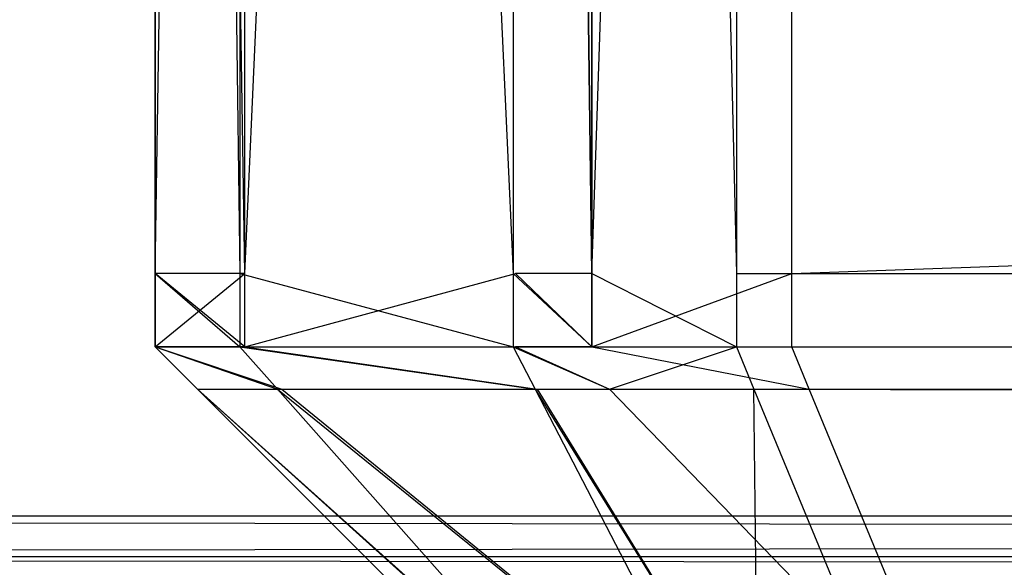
# Model space of a CAD drawing. Extents: x 0 to 0.8, y -0.501 to 0.
# Tile 7 of 105: x 0.01362 to 0.01587, y -0.50002 to -0.49877. Entities that reach past the tile are written whole.
import ezdxf

# ---------------------------------------------------------------- set-up
doc = ezdxf.new("R2010")
doc.units = 0
for name, color, linetype in [('L18_FRONT_FINION_1', 7, 'CONTINUOUS'), ('L2_KORPUS3_2', 7, 'CONTINUOUS'), ('L30_FRONT_FINION_1', 7, 'CONTINUOUS'), ('L9_ABDECKPL_0___REPLACEMTFOREMP', 7, 'CONTINUOUS')]:
    doc.layers.add(name, color=color, linetype=linetype)

msp = doc.modelspace()

# ---------------------------------------------------------------- linework, layer by layer
at = {"layer": 'L18_FRONT_FINION_1', "color": 8}
for points, invisible_edges in [([(0.013927, -0.485707, 0.012633), (0.013927, -0.499352, 0.012121), (0.013927, -0.499352, 0.012633), (0.013927, -0.485707, 0.012633)], 13), ([(0.013927, -0.499352, 0.012121), (0.013927, -0.485707, 0.012633), (0.013927, -0.485707, 0.012121), (0.013927, -0.499352, 0.012121)], 14), ([(0.013927, -0.485707, 0.343682), (0.013927, -0.499352, 0.012633), (0.013927, -0.499352, 0.343682), (0.013927, -0.485707, 0.343682)], 13), ([(0.013927, -0.499352, 0.012633), (0.013927, -0.485707, 0.343682), (0.013927, -0.485707, 0.012633), (0.013927, -0.499352, 0.012633)], 14), ([(0.013927, -0.485707, 0.34415), (0.013927, -0.499352, 0.343682), (0.013927, -0.499352, 0.34415), (0.013927, -0.485707, 0.34415)], 13), ([(0.013927, -0.499352, 0.343682), (0.013927, -0.485707, 0.34415), (0.013927, -0.485707, 0.343682), (0.013927, -0.499352, 0.343682)], 14), ([(0.014121, -0.499352, 0.344345), (0.013927, -0.485707, 0.34415), (0.013927, -0.499352, 0.34415), (0.014121, -0.499352, 0.344345)], 13), ([(0.013927, -0.485707, 0.34415), (0.014121, -0.499352, 0.344345), (0.014121, -0.485707, 0.344345), (0.013927, -0.485707, 0.34415)], 14), ([(0.013927, -0.485707, 0.012121), (0.014132, -0.499352, 0.011916), (0.013927, -0.499352, 0.012121), (0.013927, -0.485707, 0.012121)], 13), ([(0.014132, -0.499352, 0.011916), (0.013927, -0.485707, 0.012121), (0.014132, -0.485707, 0.011916), (0.014132, -0.499352, 0.011916)], 14), ([(0.014747, -0.499352, 0.34497), (0.014121, -0.485707, 0.344345), (0.014121, -0.499352, 0.344345), (0.014747, -0.499352, 0.34497)], 13), ([(0.014121, -0.485707, 0.344345), (0.014747, -0.499352, 0.34497), (0.014747, -0.485707, 0.34497), (0.014121, -0.485707, 0.344345)], 14), ([(0.014752, -0.485707, 0.011296), (0.014132, -0.499352, 0.011916), (0.014132, -0.485707, 0.011916), (0.014752, -0.485707, 0.011296)], 13), ([(0.014132, -0.499352, 0.011916), (0.014752, -0.485707, 0.011296), (0.014752, -0.499352, 0.011296), (0.014132, -0.499352, 0.011916)], 14), ([(0.014927, -0.499352, 0.34515), (0.014747, -0.485707, 0.34497), (0.014747, -0.499352, 0.34497), (0.014927, -0.499352, 0.34515)], 13), ([(0.014747, -0.485707, 0.34497), (0.014927, -0.499352, 0.34515), (0.014927, -0.485707, 0.34515), (0.014747, -0.485707, 0.34497)], 14), ([(0.014752, -0.485707, 0.011296), (0.014927, -0.499352, 0.011122), (0.014752, -0.499352, 0.011296), (0.014752, -0.485707, 0.011296)], 13), ([(0.014927, -0.499352, 0.011122), (0.014752, -0.485707, 0.011296), (0.014927, -0.485707, 0.011122), (0.014927, -0.499352, 0.011122)], 14), ([(0.015385, -0.485707, 0.011122), (0.014927, -0.499352, 0.011122), (0.014927, -0.485707, 0.011122), (0.015385, -0.485707, 0.011122)], 13), ([(0.014927, -0.499352, 0.011122), (0.015385, -0.485707, 0.011122), (0.015385, -0.499352, 0.011122), (0.014927, -0.499352, 0.011122)], 14), ([(0.015258, -0.499352, 0.34515), (0.014927, -0.485707, 0.34515), (0.014927, -0.499352, 0.34515), (0.015258, -0.499352, 0.34515)], 13), ([(0.014927, -0.485707, 0.34515), (0.015258, -0.499352, 0.34515), (0.015258, -0.485707, 0.34515), (0.014927, -0.485707, 0.34515)], 14), ([(0.4, -0.499352, 0.34515), (0.015258, -0.485707, 0.34515), (0.015258, -0.499352, 0.34515), (0.4, -0.499352, 0.34515)], 13), ([(0.015258, -0.485707, 0.34515), (0.4, -0.499352, 0.34515), (0.4, -0.485707, 0.34515), (0.015258, -0.485707, 0.34515)], 14), ([(0.4, -0.485707, 0.011122), (0.015385, -0.499352, 0.011122), (0.015385, -0.485707, 0.011122), (0.4, -0.485707, 0.011122)], 13), ([(0.015385, -0.499352, 0.011122), (0.4, -0.485707, 0.011122), (0.4, -0.499352, 0.011122), (0.015385, -0.499352, 0.011122)], 14), ([(0.013927, -0.499352, 0.012121), (0.014132, -0.49952, 0.011916), (0.013927, -0.49952, 0.012121), (0.013927, -0.499352, 0.012121)], 13), ([(0.014132, -0.49952, 0.011916), (0.013927, -0.499352, 0.012121), (0.014132, -0.499352, 0.011916), (0.014132, -0.49952, 0.011916)], 14), ([(0.014121, -0.49952, 0.344345), (0.013927, -0.499352, 0.34415), (0.013927, -0.49952, 0.34415), (0.014121, -0.49952, 0.344345)], 13), ([(0.013927, -0.499352, 0.34415), (0.014121, -0.49952, 0.344345), (0.014121, -0.499352, 0.344345), (0.013927, -0.499352, 0.34415)], 14), ([(0.013927, -0.499352, 0.34415), (0.013927, -0.49952, 0.343682), (0.013927, -0.49952, 0.34415), (0.013927, -0.499352, 0.34415)], 13), ([(0.013927, -0.49952, 0.343682), (0.013927, -0.499352, 0.34415), (0.013927, -0.499352, 0.343682), (0.013927, -0.49952, 0.343682)], 14), ([(0.013927, -0.499352, 0.343682), (0.013927, -0.49952, 0.012633), (0.013927, -0.49952, 0.343682), (0.013927, -0.499352, 0.343682)], 13), ([(0.013927, -0.49952, 0.012633), (0.013927, -0.499352, 0.343682), (0.013927, -0.499352, 0.012633), (0.013927, -0.49952, 0.012633)], 14), ([(0.013927, -0.499352, 0.012633), (0.013927, -0.49952, 0.012121), (0.013927, -0.49952, 0.012633), (0.013927, -0.499352, 0.012633)], 13), ([(0.013927, -0.49952, 0.012121), (0.013927, -0.499352, 0.012633), (0.013927, -0.499352, 0.012121), (0.013927, -0.49952, 0.012121)], 14), ([(0.014747, -0.49952, 0.34497), (0.014121, -0.499352, 0.344345), (0.014121, -0.49952, 0.344345), (0.014747, -0.49952, 0.34497)], 13), ([(0.014121, -0.499352, 0.344345), (0.014747, -0.49952, 0.34497), (0.014747, -0.499352, 0.34497), (0.014121, -0.499352, 0.344345)], 14), ([(0.014752, -0.499352, 0.011296), (0.014132, -0.49952, 0.011916), (0.014132, -0.499352, 0.011916), (0.014752, -0.499352, 0.011296)], 13), ([(0.014132, -0.49952, 0.011916), (0.014752, -0.499352, 0.011296), (0.014752, -0.49952, 0.011296), (0.014132, -0.49952, 0.011916)], 14), ([(0.014927, -0.49952, 0.34515), (0.014747, -0.499352, 0.34497), (0.014747, -0.49952, 0.34497), (0.014927, -0.49952, 0.34515)], 13), ([(0.014747, -0.499352, 0.34497), (0.014927, -0.49952, 0.34515), (0.014927, -0.499352, 0.34515), (0.014747, -0.499352, 0.34497)], 14), ([(0.014752, -0.499352, 0.011296), (0.014927, -0.49952, 0.011122), (0.014752, -0.49952, 0.011296), (0.014752, -0.499352, 0.011296)], 13), ([(0.014927, -0.49952, 0.011122), (0.014752, -0.499352, 0.011296), (0.014927, -0.499352, 0.011122), (0.014927, -0.49952, 0.011122)], 14), ([(0.015258, -0.49952, 0.34515), (0.014927, -0.499352, 0.34515), (0.014927, -0.49952, 0.34515), (0.015258, -0.49952, 0.34515)], 13), ([(0.014927, -0.499352, 0.34515), (0.015258, -0.49952, 0.34515), (0.015258, -0.499352, 0.34515), (0.014927, -0.499352, 0.34515)], 14), ([(0.015385, -0.499352, 0.011122), (0.014927, -0.49952, 0.011122), (0.014927, -0.499352, 0.011122), (0.015385, -0.499352, 0.011122)], 13), ([(0.014927, -0.49952, 0.011122), (0.015385, -0.499352, 0.011122), (0.015385, -0.49952, 0.011122), (0.014927, -0.49952, 0.011122)], 14), ([(0.4, -0.49952, 0.34515), (0.015258, -0.499352, 0.34515), (0.015258, -0.49952, 0.34515), (0.4, -0.49952, 0.34515)], 13), ([(0.015258, -0.499352, 0.34515), (0.4, -0.49952, 0.34515), (0.4, -0.499352, 0.34515), (0.015258, -0.499352, 0.34515)], 14), ([(0.4, -0.499352, 0.011122), (0.015385, -0.49952, 0.011122), (0.015385, -0.499352, 0.011122), (0.4, -0.499352, 0.011122)], 13), ([(0.015385, -0.49952, 0.011122), (0.4, -0.499352, 0.011122), (0.4, -0.49952, 0.011122), (0.015385, -0.49952, 0.011122)], 14), ([(0.014217, -0.499617, 0.011968), (0.013927, -0.49952, 0.012121), (0.014132, -0.49952, 0.011916), (0.014217, -0.499617, 0.011968)], 13), ([(0.013927, -0.49952, 0.012121), (0.014217, -0.499617, 0.011968), (0.014024, -0.499617, 0.012162), (0.013927, -0.49952, 0.012121)], 14), ([(0.014024, -0.499617, 0.34411), (0.013927, -0.49952, 0.343682), (0.014024, -0.499617, 0.343641), (0.014024, -0.499617, 0.34411)], 13), ([(0.013927, -0.49952, 0.343682), (0.014024, -0.499617, 0.34411), (0.013927, -0.49952, 0.34415), (0.013927, -0.49952, 0.343682)], 14), ([(0.014024, -0.499617, 0.012673), (0.013927, -0.49952, 0.343682), (0.013927, -0.49952, 0.012633), (0.014024, -0.499617, 0.012673)], 13), ([(0.013927, -0.49952, 0.343682), (0.014024, -0.499617, 0.012673), (0.014024, -0.499617, 0.343641), (0.013927, -0.49952, 0.343682)], 14), ([(0.014024, -0.499617, 0.012162), (0.013927, -0.49952, 0.012633), (0.013927, -0.49952, 0.012121), (0.014024, -0.499617, 0.012162)], 13), ([(0.013927, -0.49952, 0.012633), (0.014024, -0.499617, 0.012162), (0.014024, -0.499617, 0.012673), (0.013927, -0.49952, 0.012633)], 14), ([(0.014207, -0.499617, 0.344294), (0.013927, -0.49952, 0.34415), (0.014024, -0.499617, 0.34411), (0.014207, -0.499617, 0.344294)], 13), ([(0.013927, -0.49952, 0.34415), (0.014207, -0.499617, 0.344294), (0.014121, -0.49952, 0.344345), (0.013927, -0.49952, 0.34415)], 14), ([(0.014797, -0.499617, 0.344883), (0.014121, -0.49952, 0.344345), (0.014207, -0.499617, 0.344294), (0.014797, -0.499617, 0.344883)], 13), ([(0.014121, -0.49952, 0.344345), (0.014797, -0.499617, 0.344883), (0.014747, -0.49952, 0.34497), (0.014121, -0.49952, 0.344345)], 14), ([(0.014802, -0.499617, 0.011383), (0.014132, -0.49952, 0.011916), (0.014752, -0.49952, 0.011296), (0.014802, -0.499617, 0.011383)], 13), ([(0.014132, -0.49952, 0.011916), (0.014802, -0.499617, 0.011383), (0.014217, -0.499617, 0.011968), (0.014132, -0.49952, 0.011916)], 14), ([(0.014967, -0.499617, 0.345053), (0.014747, -0.49952, 0.34497), (0.014797, -0.499617, 0.344883), (0.014967, -0.499617, 0.345053)], 13), ([(0.014747, -0.49952, 0.34497), (0.014967, -0.499617, 0.345053), (0.014927, -0.49952, 0.34515), (0.014747, -0.49952, 0.34497)], 14), ([(0.014967, -0.499617, 0.011219), (0.014752, -0.49952, 0.011296), (0.014927, -0.49952, 0.011122), (0.014967, -0.499617, 0.011219)], 13), ([(0.014752, -0.49952, 0.011296), (0.014967, -0.499617, 0.011219), (0.014802, -0.499617, 0.011383), (0.014752, -0.49952, 0.011296)], 14), ([(0.015425, -0.499617, 0.011219), (0.014927, -0.49952, 0.011122), (0.015385, -0.49952, 0.011122), (0.015425, -0.499617, 0.011219)], 13), ([(0.014927, -0.49952, 0.011122), (0.015425, -0.499617, 0.011219), (0.014967, -0.499617, 0.011219), (0.014927, -0.49952, 0.011122)], 14), ([(0.014967, -0.499617, 0.345053), (0.015258, -0.49952, 0.34515), (0.014927, -0.49952, 0.34515), (0.014967, -0.499617, 0.345053)], 14), ([(0.015258, -0.49952, 0.34515), (0.014967, -0.499617, 0.345053), (0.015298, -0.499617, 0.345053), (0.015258, -0.49952, 0.34515)], 13), ([(0.4, -0.499617, 0.345053), (0.015258, -0.49952, 0.34515), (0.015298, -0.499617, 0.345053), (0.4, -0.499617, 0.345053)], 13), ([(0.015258, -0.49952, 0.34515), (0.4, -0.499617, 0.345053), (0.4, -0.49952, 0.34515), (0.015258, -0.49952, 0.34515)], 14), ([(0.4, -0.49952, 0.011122), (0.015425, -0.499617, 0.011219), (0.015385, -0.49952, 0.011122), (0.4, -0.49952, 0.011122)], 13), ([(0.015425, -0.499617, 0.011219), (0.4, -0.49952, 0.011122), (0.4, -0.499617, 0.011219), (0.015425, -0.499617, 0.011219)], 14), ([(0.014936, -0.500439, 0.343859), (0.014024, -0.499617, 0.34411), (0.014846, -0.500439, 0.343769), (0.014936, -0.500439, 0.343859)], 13), ([(0.014024, -0.499617, 0.34411), (0.014936, -0.500439, 0.343859), (0.014207, -0.499617, 0.344294), (0.014024, -0.499617, 0.34411)], 14), ([(0.014846, -0.500439, 0.012502), (0.014024, -0.499617, 0.012673), (0.014024, -0.499617, 0.012162), (0.014846, -0.500439, 0.012502)], 13), ([(0.014024, -0.499617, 0.012673), (0.014846, -0.500439, 0.012502), (0.014846, -0.500439, 0.013013), (0.014024, -0.499617, 0.012673)], 14), ([(0.014846, -0.500439, 0.013013), (0.014024, -0.499617, 0.343641), (0.014024, -0.499617, 0.012673), (0.014846, -0.500439, 0.013013)], 13), ([(0.014024, -0.499617, 0.343641), (0.014846, -0.500439, 0.013013), (0.014846, -0.500439, 0.343302), (0.014024, -0.499617, 0.343641)], 14), ([(0.014846, -0.500439, 0.343769), (0.014024, -0.499617, 0.343641), (0.014846, -0.500439, 0.343302), (0.014846, -0.500439, 0.343769)], 13), ([(0.014024, -0.499617, 0.343641), (0.014846, -0.500439, 0.343769), (0.014024, -0.499617, 0.34411), (0.014024, -0.499617, 0.343641)], 14), ([(0.014941, -0.500439, 0.012408), (0.014024, -0.499617, 0.012162), (0.014217, -0.499617, 0.011968), (0.014941, -0.500439, 0.012408)], 13), ([(0.014024, -0.499617, 0.012162), (0.014941, -0.500439, 0.012408), (0.014846, -0.500439, 0.012502), (0.014024, -0.499617, 0.012162)], 14), ([(0.015224, -0.500439, 0.344148), (0.014207, -0.499617, 0.344294), (0.014936, -0.500439, 0.343859), (0.015224, -0.500439, 0.344148)], 13), ([(0.014207, -0.499617, 0.344294), (0.015224, -0.500439, 0.344148), (0.014797, -0.499617, 0.344883), (0.014207, -0.499617, 0.344294)], 14), ([(0.015227, -0.500439, 0.012121), (0.014217, -0.499617, 0.011968), (0.014802, -0.499617, 0.011383), (0.015227, -0.500439, 0.012121)], 13), ([(0.014217, -0.499617, 0.011968), (0.015227, -0.500439, 0.012121), (0.014941, -0.500439, 0.012408), (0.014217, -0.499617, 0.011968)], 14), ([(0.015307, -0.500439, 0.344231), (0.014797, -0.499617, 0.344883), (0.015224, -0.500439, 0.344148), (0.015307, -0.500439, 0.344231)], 13), ([(0.014797, -0.499617, 0.344883), (0.015307, -0.500439, 0.344231), (0.014967, -0.499617, 0.345053), (0.014797, -0.499617, 0.344883)], 14), ([(0.015307, -0.500439, 0.012041), (0.014802, -0.499617, 0.011383), (0.014967, -0.499617, 0.011219), (0.015307, -0.500439, 0.012041)], 13), ([(0.014802, -0.499617, 0.011383), (0.015307, -0.500439, 0.012041), (0.015227, -0.500439, 0.012121), (0.014802, -0.499617, 0.011383)], 14), ([(0.015765, -0.500439, 0.012041), (0.014967, -0.499617, 0.011219), (0.015425, -0.499617, 0.011219), (0.015765, -0.500439, 0.012041)], 13), ([(0.014967, -0.499617, 0.011219), (0.015765, -0.500439, 0.012041), (0.015307, -0.500439, 0.012041), (0.014967, -0.499617, 0.011219)], 14), ([(0.015307, -0.500439, 0.344231), (0.015298, -0.499617, 0.345053), (0.014967, -0.499617, 0.345053), (0.015307, -0.500439, 0.344231)], 14), ([(0.4, -0.500439, 0.344231), (0.015298, -0.499617, 0.345053), (0.015638, -0.500439, 0.344231), (0.4, -0.500439, 0.344231)], 13), ([(0.015298, -0.499617, 0.345053), (0.4, -0.500439, 0.344231), (0.4, -0.499617, 0.345053), (0.015298, -0.499617, 0.345053)], 14), ([(0.015298, -0.499617, 0.345053), (0.015307, -0.500439, 0.344231), (0.015638, -0.500439, 0.344231), (0.015298, -0.499617, 0.345053)], 13), ([(0.4, -0.499617, 0.011219), (0.015765, -0.500439, 0.012041), (0.015425, -0.499617, 0.011219), (0.4, -0.499617, 0.011219)], 13), ([(0.015765, -0.500439, 0.012041), (0.4, -0.499617, 0.011219), (0.4, -0.500439, 0.012041), (0.015765, -0.500439, 0.012041)], 14)]:
    msp.add_3dface(points, dxfattribs=dict(at, invisible_edges=invisible_edges))
at = {"layer": 'L2_KORPUS3_2', "color": 8, "invisible_edges": 15}
for points in [[(0.002909, -0.500668), (0.002912, -0.003857), (0.1, -0.500668), (0.002909, -0.500668)], [(0.002912, -0.003858, 0.00769), (0.002909, -0.500667, 0.00769), (0.1, -0.500667, 0.00769), (0.002912, -0.003858, 0.00769)], [(0.1, -0.500668), (0.002912, -0.003857), (0.1, -0.003857), (0.1, -0.500668)], [(0.002912, -0.003858, 0.00769), (0.1, -0.500667, 0.00769), (0.1, -0.003858, 0.00769), (0.002912, -0.003858, 0.00769)]]:
    msp.add_3dface(points, dxfattribs=at)
at = {"layer": 'L30_FRONT_FINION_1', "color": 8}
for points, invisible_edges in [([(0.013927, -0.485707, 0.349531), (0.013927, -0.499352, 0.349019), (0.013927, -0.499352, 0.349531), (0.013927, -0.485707, 0.349531)], 13), ([(0.013927, -0.499352, 0.349019), (0.013927, -0.485707, 0.349531), (0.013927, -0.485707, 0.349019), (0.013927, -0.499352, 0.349019)], 14), ([(0.013927, -0.485707, 0.586605), (0.013927, -0.499352, 0.349531), (0.013927, -0.499352, 0.586605), (0.013927, -0.485707, 0.586605)], 13), ([(0.013927, -0.499352, 0.349531), (0.013927, -0.485707, 0.586605), (0.013927, -0.485707, 0.349531), (0.013927, -0.499352, 0.349531)], 14), ([(0.013927, -0.485707, 0.587074), (0.013927, -0.499352, 0.586605), (0.013927, -0.499352, 0.587074), (0.013927, -0.485707, 0.587074)], 13), ([(0.013927, -0.499352, 0.586605), (0.013927, -0.485707, 0.587074), (0.013927, -0.485707, 0.586605), (0.013927, -0.499352, 0.586605)], 14), ([(0.014121, -0.499352, 0.587269), (0.013927, -0.485707, 0.587074), (0.013927, -0.499352, 0.587074), (0.014121, -0.499352, 0.587269)], 13), ([(0.013927, -0.485707, 0.587074), (0.014121, -0.499352, 0.587269), (0.014121, -0.485707, 0.587269), (0.013927, -0.485707, 0.587074)], 14), ([(0.014132, -0.485707, 0.348814), (0.013927, -0.499352, 0.349019), (0.013927, -0.485707, 0.349019), (0.014132, -0.485707, 0.348814)], 13), ([(0.013927, -0.499352, 0.349019), (0.014132, -0.485707, 0.348814), (0.014132, -0.499352, 0.348814), (0.013927, -0.499352, 0.349019)], 14), ([(0.014747, -0.499352, 0.587894), (0.014121, -0.485707, 0.587269), (0.014121, -0.499352, 0.587269), (0.014747, -0.499352, 0.587894)], 13), ([(0.014121, -0.485707, 0.587269), (0.014747, -0.499352, 0.587894), (0.014747, -0.485707, 0.587894), (0.014121, -0.485707, 0.587269)], 14), ([(0.014752, -0.485707, 0.348194), (0.014132, -0.499352, 0.348814), (0.014132, -0.485707, 0.348814), (0.014752, -0.485707, 0.348194)], 13), ([(0.014132, -0.499352, 0.348814), (0.014752, -0.485707, 0.348194), (0.014752, -0.499352, 0.348194), (0.014132, -0.499352, 0.348814)], 14), ([(0.014927, -0.499352, 0.588074), (0.014747, -0.485707, 0.587894), (0.014747, -0.499352, 0.587894), (0.014927, -0.499352, 0.588074)], 13), ([(0.014747, -0.485707, 0.587894), (0.014927, -0.499352, 0.588074), (0.014927, -0.485707, 0.588074), (0.014747, -0.485707, 0.587894)], 14), ([(0.014752, -0.485707, 0.348194), (0.014927, -0.499352, 0.348019), (0.014752, -0.499352, 0.348194), (0.014752, -0.485707, 0.348194)], 13), ([(0.014927, -0.499352, 0.348019), (0.014752, -0.485707, 0.348194), (0.014927, -0.485707, 0.348019), (0.014927, -0.499352, 0.348019)], 14), ([(0.015385, -0.485707, 0.348019), (0.014927, -0.499352, 0.348019), (0.014927, -0.485707, 0.348019), (0.015385, -0.485707, 0.348019)], 13), ([(0.014927, -0.499352, 0.348019), (0.015385, -0.485707, 0.348019), (0.015385, -0.499352, 0.348019), (0.014927, -0.499352, 0.348019)], 14), ([(0.015258, -0.499352, 0.588074), (0.014927, -0.485707, 0.588074), (0.014927, -0.499352, 0.588074), (0.015258, -0.499352, 0.588074)], 13), ([(0.014927, -0.485707, 0.588074), (0.015258, -0.499352, 0.588074), (0.015258, -0.485707, 0.588074), (0.014927, -0.485707, 0.588074)], 14), ([(0.4, -0.499352, 0.588074), (0.015258, -0.485707, 0.588074), (0.015258, -0.499352, 0.588074), (0.4, -0.499352, 0.588074)], 13), ([(0.015258, -0.485707, 0.588074), (0.4, -0.499352, 0.588074), (0.4, -0.485707, 0.588074), (0.015258, -0.485707, 0.588074)], 14), ([(0.4, -0.485707, 0.348019), (0.015385, -0.499352, 0.348019), (0.015385, -0.485707, 0.348019), (0.4, -0.485707, 0.348019)], 13), ([(0.015385, -0.499352, 0.348019), (0.4, -0.485707, 0.348019), (0.4, -0.499352, 0.348019), (0.015385, -0.499352, 0.348019)], 14), ([(0.014132, -0.499352, 0.348814), (0.013927, -0.49952, 0.349019), (0.013927, -0.499352, 0.349019), (0.014132, -0.499352, 0.348814)], 13), ([(0.013927, -0.49952, 0.349019), (0.014132, -0.499352, 0.348814), (0.014132, -0.49952, 0.348814), (0.013927, -0.49952, 0.349019)], 14), ([(0.014121, -0.49952, 0.587269), (0.013927, -0.499352, 0.587074), (0.013927, -0.49952, 0.587074), (0.014121, -0.49952, 0.587269)], 13), ([(0.013927, -0.499352, 0.587074), (0.014121, -0.49952, 0.587269), (0.014121, -0.499352, 0.587269), (0.013927, -0.499352, 0.587074)], 14), ([(0.013927, -0.499352, 0.587074), (0.013927, -0.49952, 0.586605), (0.013927, -0.49952, 0.587074), (0.013927, -0.499352, 0.587074)], 13), ([(0.013927, -0.49952, 0.586605), (0.013927, -0.499352, 0.587074), (0.013927, -0.499352, 0.586605), (0.013927, -0.49952, 0.586605)], 14), ([(0.013927, -0.499352, 0.586605), (0.013927, -0.49952, 0.349531), (0.013927, -0.49952, 0.586605), (0.013927, -0.499352, 0.586605)], 13), ([(0.013927, -0.49952, 0.349531), (0.013927, -0.499352, 0.586605), (0.013927, -0.499352, 0.349531), (0.013927, -0.49952, 0.349531)], 14), ([(0.013927, -0.499352, 0.349531), (0.013927, -0.49952, 0.349019), (0.013927, -0.49952, 0.349531), (0.013927, -0.499352, 0.349531)], 13), ([(0.013927, -0.49952, 0.349019), (0.013927, -0.499352, 0.349531), (0.013927, -0.499352, 0.349019), (0.013927, -0.49952, 0.349019)], 14), ([(0.014747, -0.49952, 0.587894), (0.014121, -0.499352, 0.587269), (0.014121, -0.49952, 0.587269), (0.014747, -0.49952, 0.587894)], 13), ([(0.014121, -0.499352, 0.587269), (0.014747, -0.49952, 0.587894), (0.014747, -0.499352, 0.587894), (0.014121, -0.499352, 0.587269)], 14), ([(0.014752, -0.499352, 0.348194), (0.014132, -0.49952, 0.348814), (0.014132, -0.499352, 0.348814), (0.014752, -0.499352, 0.348194)], 13), ([(0.014132, -0.49952, 0.348814), (0.014752, -0.499352, 0.348194), (0.014752, -0.49952, 0.348194), (0.014132, -0.49952, 0.348814)], 14), ([(0.014927, -0.49952, 0.588074), (0.014747, -0.499352, 0.587894), (0.014747, -0.49952, 0.587894), (0.014927, -0.49952, 0.588074)], 13), ([(0.014747, -0.499352, 0.587894), (0.014927, -0.49952, 0.588074), (0.014927, -0.499352, 0.588074), (0.014747, -0.499352, 0.587894)], 14), ([(0.014752, -0.499352, 0.348194), (0.014927, -0.49952, 0.348019), (0.014752, -0.49952, 0.348194), (0.014752, -0.499352, 0.348194)], 13), ([(0.014927, -0.49952, 0.348019), (0.014752, -0.499352, 0.348194), (0.014927, -0.499352, 0.348019), (0.014927, -0.49952, 0.348019)], 14), ([(0.015258, -0.49952, 0.588074), (0.014927, -0.499352, 0.588074), (0.014927, -0.49952, 0.588074), (0.015258, -0.49952, 0.588074)], 13), ([(0.014927, -0.499352, 0.588074), (0.015258, -0.49952, 0.588074), (0.015258, -0.499352, 0.588074), (0.014927, -0.499352, 0.588074)], 14), ([(0.015385, -0.499352, 0.348019), (0.014927, -0.49952, 0.348019), (0.014927, -0.499352, 0.348019), (0.015385, -0.499352, 0.348019)], 13), ([(0.014927, -0.49952, 0.348019), (0.015385, -0.499352, 0.348019), (0.015385, -0.49952, 0.348019), (0.014927, -0.49952, 0.348019)], 14), ([(0.4, -0.49952, 0.588074), (0.015258, -0.499352, 0.588074), (0.015258, -0.49952, 0.588074), (0.4, -0.49952, 0.588074)], 13), ([(0.015258, -0.499352, 0.588074), (0.4, -0.49952, 0.588074), (0.4, -0.499352, 0.588074), (0.015258, -0.499352, 0.588074)], 14), ([(0.4, -0.499352, 0.348019), (0.015385, -0.49952, 0.348019), (0.015385, -0.499352, 0.348019), (0.4, -0.499352, 0.348019)], 13), ([(0.015385, -0.49952, 0.348019), (0.4, -0.499352, 0.348019), (0.4, -0.49952, 0.348019), (0.015385, -0.49952, 0.348019)], 14), ([(0.014217, -0.499617, 0.348866), (0.013927, -0.49952, 0.349019), (0.014132, -0.49952, 0.348814), (0.014217, -0.499617, 0.348866)], 13), ([(0.013927, -0.49952, 0.349019), (0.014217, -0.499617, 0.348866), (0.014024, -0.499617, 0.349059), (0.013927, -0.49952, 0.349019)], 14), ([(0.014024, -0.499617, 0.587034), (0.013927, -0.49952, 0.586605), (0.014024, -0.499617, 0.586565), (0.014024, -0.499617, 0.587034)], 13), ([(0.013927, -0.49952, 0.586605), (0.014024, -0.499617, 0.587034), (0.013927, -0.49952, 0.587074), (0.013927, -0.49952, 0.586605)], 14), ([(0.014024, -0.499617, 0.349571), (0.013927, -0.49952, 0.586605), (0.013927, -0.49952, 0.349531), (0.014024, -0.499617, 0.349571)], 13), ([(0.013927, -0.49952, 0.586605), (0.014024, -0.499617, 0.349571), (0.014024, -0.499617, 0.586565), (0.013927, -0.49952, 0.586605)], 14), ([(0.014024, -0.499617, 0.349059), (0.013927, -0.49952, 0.349531), (0.013927, -0.49952, 0.349019), (0.014024, -0.499617, 0.349059)], 13), ([(0.013927, -0.49952, 0.349531), (0.014024, -0.499617, 0.349059), (0.014024, -0.499617, 0.349571), (0.013927, -0.49952, 0.349531)], 14), ([(0.014207, -0.499617, 0.587217), (0.013927, -0.49952, 0.587074), (0.014024, -0.499617, 0.587034), (0.014207, -0.499617, 0.587217)], 13), ([(0.013927, -0.49952, 0.587074), (0.014207, -0.499617, 0.587217), (0.014121, -0.49952, 0.587269), (0.013927, -0.49952, 0.587074)], 14), ([(0.014797, -0.499617, 0.587807), (0.014121, -0.49952, 0.587269), (0.014207, -0.499617, 0.587217), (0.014797, -0.499617, 0.587807)], 13), ([(0.014121, -0.49952, 0.587269), (0.014797, -0.499617, 0.587807), (0.014747, -0.49952, 0.587894), (0.014121, -0.49952, 0.587269)], 14), ([(0.014802, -0.499617, 0.348281), (0.014132, -0.49952, 0.348814), (0.014752, -0.49952, 0.348194), (0.014802, -0.499617, 0.348281)], 13), ([(0.014132, -0.49952, 0.348814), (0.014802, -0.499617, 0.348281), (0.014217, -0.499617, 0.348866), (0.014132, -0.49952, 0.348814)], 14), ([(0.014967, -0.499617, 0.587977), (0.014747, -0.49952, 0.587894), (0.014797, -0.499617, 0.587807), (0.014967, -0.499617, 0.587977)], 13), ([(0.014747, -0.49952, 0.587894), (0.014967, -0.499617, 0.587977), (0.014927, -0.49952, 0.588074), (0.014747, -0.49952, 0.587894)], 14), ([(0.014967, -0.499617, 0.348116), (0.014752, -0.49952, 0.348194), (0.014927, -0.49952, 0.348019), (0.014967, -0.499617, 0.348116)], 13), ([(0.014752, -0.49952, 0.348194), (0.014967, -0.499617, 0.348116), (0.014802, -0.499617, 0.348281), (0.014752, -0.49952, 0.348194)], 14), ([(0.015425, -0.499617, 0.348116), (0.014927, -0.49952, 0.348019), (0.015385, -0.49952, 0.348019), (0.015425, -0.499617, 0.348116)], 13), ([(0.014927, -0.49952, 0.348019), (0.015425, -0.499617, 0.348116), (0.014967, -0.499617, 0.348116), (0.014927, -0.49952, 0.348019)], 14), ([(0.014967, -0.499617, 0.587977), (0.015258, -0.49952, 0.588074), (0.014927, -0.49952, 0.588074), (0.014967, -0.499617, 0.587977)], 14), ([(0.015258, -0.49952, 0.588074), (0.014967, -0.499617, 0.587977), (0.015298, -0.499617, 0.587977), (0.015258, -0.49952, 0.588074)], 13), ([(0.4, -0.499617, 0.587977), (0.015258, -0.49952, 0.588074), (0.015298, -0.499617, 0.587977), (0.4, -0.499617, 0.587977)], 13), ([(0.015258, -0.49952, 0.588074), (0.4, -0.499617, 0.587977), (0.4, -0.49952, 0.588074), (0.015258, -0.49952, 0.588074)], 14), ([(0.4, -0.49952, 0.348019), (0.015425, -0.499617, 0.348116), (0.015385, -0.49952, 0.348019), (0.4, -0.49952, 0.348019)], 13), ([(0.015425, -0.499617, 0.348116), (0.4, -0.49952, 0.348019), (0.4, -0.499617, 0.348116), (0.015425, -0.499617, 0.348116)], 14), ([(0.014936, -0.500439, 0.586783), (0.014024, -0.499617, 0.587034), (0.014846, -0.500439, 0.586693), (0.014936, -0.500439, 0.586783)], 13), ([(0.014024, -0.499617, 0.587034), (0.014936, -0.500439, 0.586783), (0.014207, -0.499617, 0.587217), (0.014024, -0.499617, 0.587034)], 14), ([(0.014846, -0.500439, 0.3494), (0.014024, -0.499617, 0.349571), (0.014024, -0.499617, 0.349059), (0.014846, -0.500439, 0.3494)], 13), ([(0.014024, -0.499617, 0.349571), (0.014846, -0.500439, 0.3494), (0.014846, -0.500439, 0.34991), (0.014024, -0.499617, 0.349571)], 14), ([(0.014846, -0.500439, 0.34991), (0.014024, -0.499617, 0.586565), (0.014024, -0.499617, 0.349571), (0.014846, -0.500439, 0.34991)], 13), ([(0.014024, -0.499617, 0.586565), (0.014846, -0.500439, 0.34991), (0.014846, -0.500439, 0.586226), (0.014024, -0.499617, 0.586565)], 14), ([(0.014846, -0.500439, 0.586693), (0.014024, -0.499617, 0.586565), (0.014846, -0.500439, 0.586226), (0.014846, -0.500439, 0.586693)], 13), ([(0.014024, -0.499617, 0.586565), (0.014846, -0.500439, 0.586693), (0.014024, -0.499617, 0.587034), (0.014024, -0.499617, 0.586565)], 14), ([(0.014941, -0.500439, 0.349305), (0.014024, -0.499617, 0.349059), (0.014217, -0.499617, 0.348866), (0.014941, -0.500439, 0.349305)], 13), ([(0.014024, -0.499617, 0.349059), (0.014941, -0.500439, 0.349305), (0.014846, -0.500439, 0.3494), (0.014024, -0.499617, 0.349059)], 14), ([(0.015224, -0.500439, 0.587072), (0.014207, -0.499617, 0.587217), (0.014936, -0.500439, 0.586783), (0.015224, -0.500439, 0.587072)], 13), ([(0.014207, -0.499617, 0.587217), (0.015224, -0.500439, 0.587072), (0.014797, -0.499617, 0.587807), (0.014207, -0.499617, 0.587217)], 14), ([(0.015227, -0.500439, 0.349019), (0.014217, -0.499617, 0.348866), (0.014802, -0.499617, 0.348281), (0.015227, -0.500439, 0.349019)], 13), ([(0.014217, -0.499617, 0.348866), (0.015227, -0.500439, 0.349019), (0.014941, -0.500439, 0.349305), (0.014217, -0.499617, 0.348866)], 14), ([(0.015307, -0.500439, 0.587155), (0.014797, -0.499617, 0.587807), (0.015224, -0.500439, 0.587072), (0.015307, -0.500439, 0.587155)], 13), ([(0.014797, -0.499617, 0.587807), (0.015307, -0.500439, 0.587155), (0.014967, -0.499617, 0.587977), (0.014797, -0.499617, 0.587807)], 14), ([(0.015307, -0.500439, 0.348938), (0.014802, -0.499617, 0.348281), (0.014967, -0.499617, 0.348116), (0.015307, -0.500439, 0.348938)], 13), ([(0.014802, -0.499617, 0.348281), (0.015307, -0.500439, 0.348938), (0.015227, -0.500439, 0.349019), (0.014802, -0.499617, 0.348281)], 14), ([(0.015765, -0.500439, 0.348938), (0.014967, -0.499617, 0.348116), (0.015425, -0.499617, 0.348116), (0.015765, -0.500439, 0.348938)], 13), ([(0.014967, -0.499617, 0.348116), (0.015765, -0.500439, 0.348938), (0.015307, -0.500439, 0.348938), (0.014967, -0.499617, 0.348116)], 14), ([(0.015307, -0.500439, 0.587155), (0.015298, -0.499617, 0.587977), (0.014967, -0.499617, 0.587977), (0.015307, -0.500439, 0.587155)], 14), ([(0.4, -0.500439, 0.587155), (0.015298, -0.499617, 0.587977), (0.015638, -0.500439, 0.587155), (0.4, -0.500439, 0.587155)], 13), ([(0.015298, -0.499617, 0.587977), (0.4, -0.500439, 0.587155), (0.4, -0.499617, 0.587977), (0.015298, -0.499617, 0.587977)], 14), ([(0.015298, -0.499617, 0.587977), (0.015307, -0.500439, 0.587155), (0.015638, -0.500439, 0.587155), (0.015298, -0.499617, 0.587977)], 13), ([(0.4, -0.499617, 0.348116), (0.015765, -0.500439, 0.348938), (0.015425, -0.499617, 0.348116), (0.4, -0.499617, 0.348116)], 13), ([(0.015765, -0.500439, 0.348938), (0.4, -0.499617, 0.348116), (0.4, -0.500439, 0.348938), (0.015765, -0.500439, 0.348938)], 14)]:
    msp.add_3dface(points, dxfattribs=dict(at, invisible_edges=invisible_edges))
at = {"layer": 'L9_ABDECKPL_0___REPLACEMTFOREMP', "color": 39}
for points, invisible_edges in [([(0.001665, -0.49991, 0.591216), (0.001616, -0.00109, 0.591216), (0.071779, -0.00109, 0.591216), (0.001665, -0.49991, 0.591216)], 15), ([(0.001616, -0.001093, 0.603217), (0.001665, -0.499907, 0.603217), (0.075865, -0.001093, 0.603217), (0.001616, -0.001093, 0.603217)], 15), ([(0.001665, -0.49991, 0.591216), (0.071779, -0.00109, 0.591216), (0.071779, -0.49991, 0.591216), (0.001665, -0.49991, 0.591216)], 15), ([(0.075865, -0.001093, 0.603217), (0.001665, -0.499907, 0.603217), (0.071779, -0.499907, 0.603217), (0.075865, -0.001093, 0.603217)], 9), ([(0.071779, -0.5, 0.603217), (0.001665, -0.499907, 0.603217), (0.001665, -0.5, 0.603217), (0.071779, -0.5, 0.603217)], 13), ([(0.001665, -0.499907, 0.603217), (0.071779, -0.5, 0.603217), (0.071779, -0.499907, 0.603217), (0.001665, -0.499907, 0.603217)], 14), ([(0.071779, -0.49991, 0.591216), (0.001665, -0.5, 0.591216), (0.001665, -0.49991, 0.591216), (0.071779, -0.49991, 0.591216)], 13), ([(0.001665, -0.5, 0.591216), (0.071779, -0.49991, 0.591216), (0.071779, -0.5, 0.591216), (0.001665, -0.5, 0.591216)], 14), ([(0.071779, -0.5, 0.603217), (0.001636, -0.50007, 0.603146), (0.071779, -0.50007, 0.603146), (0.071779, -0.5, 0.603217)], 13), ([(0.001636, -0.50007, 0.603146), (0.071779, -0.5, 0.603217), (0.001665, -0.5, 0.603217), (0.001636, -0.50007, 0.603146)], 14), ([(0.001665, -0.5, 0.591216), (0.071779, -0.50006, 0.591276), (0.001641, -0.50006, 0.591276), (0.001665, -0.5, 0.591216)], 14), ([(0.071779, -0.50006, 0.591276), (0.001665, -0.5, 0.591216), (0.071779, -0.5, 0.591216), (0.071779, -0.50006, 0.591276)], 13)]:
    msp.add_3dface(points, dxfattribs=dict(at, invisible_edges=invisible_edges))

doc.saveas('drawing.dxf')
